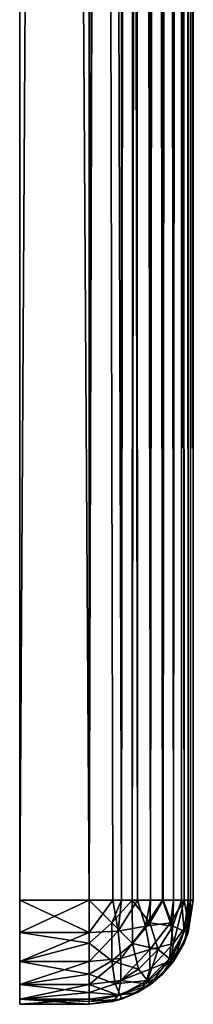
# Model space of a CAD drawing. Extents: x -100 to 297, y -1575 to 75.
# Tile 80 of 256: x 272 to 297, y -1575 to -1433. Entities that reach past the tile are written whole.
import ezdxf

# ---------------------------------------------------------------- set-up
doc = ezdxf.new("R2010")
doc.units = 0
doc.header["$LTSCALE"] = 41.718519
for name, color, linetype in [('1406', 7, 'CONTINUOUS'), ('1407', 7, 'CONTINUOUS'), ('1408', 7, 'CONTINUOUS'), ('1409', 7, 'CONTINUOUS'), ('1410', 7, 'CONTINUOUS'), ('1411', 7, 'CONTINUOUS'), ('1412', 7, 'CONTINUOUS'), ('1413', 7, 'CONTINUOUS'), ('1414', 7, 'CONTINUOUS'), ('1415', 7, 'CONTINUOUS'), ('1419', 7, 'CONTINUOUS'), ('1420', 7, 'CONTINUOUS'), ('1424', 7, 'CONTINUOUS'), ('1425', 7, 'CONTINUOUS'), ('1426', 7, 'CONTINUOUS'), ('1427', 7, 'CONTINUOUS'), ('1428', 7, 'CONTINUOUS'), ('1429', 7, 'CONTINUOUS'), ('1430', 7, 'CONTINUOUS'), ('1431', 7, 'CONTINUOUS'), ('1432', 7, 'CONTINUOUS'), ('1433', 7, 'CONTINUOUS'), ('1437', 7, 'CONTINUOUS'), ('1438', 7, 'CONTINUOUS')]:
    doc.layers.add(name, color=color, linetype=linetype)

msp = doc.modelspace()

# ---------------------------------------------------------------- linework, layer by layer
at = {"layer": '1406', "color": 7, "linetype": 'CONTINUOUS'}
for points in [[(281.95, -1575, 25), (281.95, -1575, 130), (271.95, -1575, 25), (281.95, -1575, 25)], [(271.95, -1575, 25), (281.95, -1575, 130), (271.95, -1575, 130), (271.95, -1575, 25)]]:
    msp.add_3dface(points, dxfattribs=at)
at = {"layer": '1407', "color": 7, "linetype": 'CONTINUOUS'}
for points in [[(271.95, -1560, 145), (281.95, -1560, 145), (281.95, 60, 145), (271.95, -1560, 145)], [(271.95, 60, 145), (271.95, -1560, 145), (281.95, 60, 145), (271.95, 60, 145)]]:
    msp.add_3dface(points, dxfattribs=at)
at = {"layer": '1408', "color": 7, "linetype": 'CONTINUOUS'}
for points in [[(271.95, -1560, 145), (271.95, 60, 145), (271.95, -1560, 10), (271.95, -1560, 145)], [(271.95, -1560, 10), (271.95, 60, 145), (271.95, 60, 10), (271.95, -1560, 10)], [(271.95, -1564.64, 10.74), (271.95, -1560, 145), (271.95, -1560, 10), (271.95, -1564.64, 10.74)], [(271.95, -1560, 145), (271.95, -1564.64, 10.74), (271.95, -1564.64, 144.27), (271.95, -1560, 145)], [(271.95, -1564.64, 10.74), (271.95, -1568.82, 12.86), (271.95, -1564.64, 144.27), (271.95, -1564.64, 10.74)], [(271.95, -1564.64, 144.27), (271.95, -1568.82, 12.86), (271.95, -1568.82, 142.14), (271.95, -1564.64, 144.27)], [(271.95, -1568.82, 12.86), (271.95, -1572.14, 16.19), (271.95, -1568.82, 142.14), (271.95, -1568.82, 12.86)], [(271.95, -1568.82, 142.14), (271.95, -1572.14, 16.19), (271.95, -1572.14, 138.82), (271.95, -1568.82, 142.14)], [(271.95, -1572.14, 16.19), (271.95, -1574.27, 20.36), (271.95, -1572.14, 138.82), (271.95, -1572.14, 16.19)], [(271.95, -1572.14, 138.82), (271.95, -1574.27, 20.36), (271.95, -1574.27, 134.64), (271.95, -1572.14, 138.82)], [(271.95, -1575, 25), (271.95, -1575, 130), (271.95, -1574.27, 134.64), (271.95, -1575, 25)], [(271.95, -1574.27, 20.36), (271.95, -1575, 25), (271.95, -1574.27, 134.64), (271.95, -1574.27, 20.36)]]:
    msp.add_3dface(points, dxfattribs=at)
at = {"layer": '1409', "color": 7, "linetype": 'CONTINUOUS'}
for points in [[(271.95, -1560, 10), (271.95, 60, 10), (281.95, -1560, 10), (271.95, -1560, 10)], [(281.95, -1560, 10), (271.95, 60, 10), (281.95, 60, 10), (281.95, -1560, 10)]]:
    msp.add_3dface(points, dxfattribs=at)
at = {"layer": '1410', "color": 7, "linetype": 'CONTINUOUS'}
for points in [[(296.95, -1560, 130), (296.95, -1560, 25), (296.95, 60, 25), (296.95, -1560, 130)], [(296.95, 60, 130), (296.95, -1560, 130), (296.95, 60, 25), (296.95, 60, 130)]]:
    msp.add_3dface(points, dxfattribs=at)
at = {"layer": '1411', "color": 7, "linetype": 'CONTINUOUS'}
for points in [[(281.95, -1560, 10), (281.95, 60, 10), (285.36, 60, 10.39), (281.95, -1560, 10)], [(286.59, 60, 10.73), (281.95, -1560, 10), (285.36, 60, 10.39), (286.59, 60, 10.73)], [(281.95, -1560, 10), (286.59, 60, 10.73), (286.59, -1560, 10.73), (281.95, -1560, 10)], [(286.59, 60, 10.73), (288.92, 60, 11.72), (286.59, -1560, 10.73), (286.59, 60, 10.73)], [(286.59, -1560, 10.73), (288.92, 60, 11.72), (288.13, -1560, 11.33), (286.59, -1560, 10.73)], [(288.92, 60, 11.72), (290.77, 60, 12.86), (288.13, -1560, 11.33), (288.92, 60, 11.72)], [(288.13, -1560, 11.33), (290.77, 60, 12.86), (290.77, -1560, 12.87), (288.13, -1560, 11.33)], [(290.77, 60, 12.86), (292.51, 60, 14.34), (290.77, -1560, 12.87), (290.77, 60, 12.86)], [(290.77, -1560, 12.87), (292.51, 60, 14.34), (292.61, -1560, 14.44), (290.77, -1560, 12.87)], [(292.51, 60, 14.34), (294.09, 60, 16.18), (292.61, -1560, 14.44), (292.51, 60, 14.34)], [(292.61, -1560, 14.44), (294.09, 60, 16.18), (294.09, -1560, 16.18), (292.61, -1560, 14.44)], [(294.09, 60, 16.18), (295.62, 60, 18.82), (294.09, -1560, 16.18), (294.09, 60, 16.18)], [(294.09, -1560, 16.18), (295.62, 60, 18.82), (295.23, -1560, 18.03), (294.09, -1560, 16.18)], [(295.62, 60, 18.82), (296.22, 60, 20.36), (295.23, -1560, 18.03), (295.62, 60, 18.82)], [(295.23, -1560, 18.03), (296.22, 60, 20.36), (296.22, -1560, 20.37), (295.23, -1560, 18.03)], [(296.22, 60, 20.36), (296.95, 60, 25), (296.22, -1560, 20.37), (296.22, 60, 20.36)], [(296.22, -1560, 20.37), (296.95, 60, 25), (296.56, -1560, 21.59), (296.22, -1560, 20.37)], [(296.95, 60, 25), (296.95, -1560, 25), (296.56, -1560, 21.59), (296.95, 60, 25)]]:
    msp.add_3dface(points, dxfattribs=at)
at = {"layer": '1412', "color": 7, "linetype": 'CONTINUOUS'}
for points in [[(281.95, 60, 145), (281.95, -1560, 145), (285.36, -1560, 144.61), (281.95, 60, 145)], [(286.59, 60, 144.27), (281.95, 60, 145), (286.59, -1560, 144.27), (286.59, 60, 144.27)], [(286.59, -1560, 144.27), (281.95, 60, 145), (285.36, -1560, 144.61), (286.59, -1560, 144.27)], [(288.13, 60, 143.67), (286.59, 60, 144.27), (288.92, -1560, 143.28), (288.13, 60, 143.67)], [(288.92, -1560, 143.28), (286.59, 60, 144.27), (286.59, -1560, 144.27), (288.92, -1560, 143.28)], [(290.77, 60, 142.13), (288.13, 60, 143.67), (290.77, -1560, 142.14), (290.77, 60, 142.13)], [(290.77, -1560, 142.14), (288.13, 60, 143.67), (288.92, -1560, 143.28), (290.77, -1560, 142.14)], [(292.61, 60, 140.56), (290.77, 60, 142.13), (292.51, -1560, 140.66), (292.61, 60, 140.56)], [(292.51, -1560, 140.66), (290.77, 60, 142.13), (290.77, -1560, 142.14), (292.51, -1560, 140.66)], [(294.09, -1560, 138.82), (292.61, 60, 140.56), (292.51, -1560, 140.66), (294.09, -1560, 138.82)], [(294.09, 60, 138.82), (292.61, 60, 140.56), (294.09, -1560, 138.82), (294.09, 60, 138.82)], [(295.23, 60, 136.97), (294.09, 60, 138.82), (295.62, -1560, 136.18), (295.23, 60, 136.97)], [(295.62, -1560, 136.18), (294.09, 60, 138.82), (294.09, -1560, 138.82), (295.62, -1560, 136.18)], [(296.22, 60, 134.63), (295.23, 60, 136.97), (296.22, -1560, 134.64), (296.22, 60, 134.63)], [(296.22, -1560, 134.64), (295.23, 60, 136.97), (295.62, -1560, 136.18), (296.22, -1560, 134.64)], [(296.22, 60, 134.63), (296.95, -1560, 130), (296.56, 60, 133.41), (296.22, 60, 134.63)], [(296.95, -1560, 130), (296.22, 60, 134.63), (296.22, -1560, 134.64), (296.95, -1560, 130)], [(296.95, -1560, 130), (296.95, 60, 130), (296.56, 60, 133.41), (296.95, -1560, 130)]]:
    msp.add_3dface(points, dxfattribs=at)
at = {"layer": '1413', "color": 7, "linetype": 'CONTINUOUS'}
for points in [[(271.95, -1564.64, 10.74), (271.95, -1560, 10), (281.95, -1564.65, 10.74), (271.95, -1564.64, 10.74)], [(271.95, -1560, 10), (281.95, -1560, 10), (281.95, -1564.65, 10.74), (271.95, -1560, 10)], [(271.95, -1568.82, 12.86), (271.95, -1564.64, 10.74), (281.95, -1566.18, 11.33), (271.95, -1568.82, 12.86)], [(281.95, -1566.18, 11.33), (271.95, -1564.64, 10.74), (281.95, -1564.65, 10.74), (281.95, -1566.18, 11.33)], [(281.95, -1568.84, 12.88), (271.95, -1568.82, 12.86), (281.95, -1566.18, 11.33), (281.95, -1568.84, 12.88)], [(271.95, -1572.14, 16.19), (271.95, -1568.82, 12.86), (281.95, -1570.66, 14.44), (271.95, -1572.14, 16.19)], [(281.95, -1570.66, 14.44), (271.95, -1568.82, 12.86), (281.95, -1568.84, 12.88), (281.95, -1570.66, 14.44)], [(281.95, -1572.16, 16.22), (271.95, -1572.14, 16.19), (281.95, -1570.66, 14.44), (281.95, -1572.16, 16.22)], [(271.95, -1574.27, 20.36), (271.95, -1572.14, 16.19), (281.95, -1573.29, 18.04), (271.95, -1574.27, 20.36)], [(281.95, -1573.29, 18.04), (271.95, -1572.14, 16.19), (281.95, -1572.16, 16.22), (281.95, -1573.29, 18.04)], [(281.95, -1574.28, 20.41), (271.95, -1574.27, 20.36), (281.95, -1573.29, 18.04), (281.95, -1574.28, 20.41)], [(281.95, -1575, 25), (271.95, -1575, 25), (271.95, -1574.27, 20.36), (281.95, -1575, 25)], [(281.95, -1575, 25), (271.95, -1574.27, 20.36), (281.95, -1574.61, 21.6), (281.95, -1575, 25)], [(281.95, -1574.61, 21.6), (271.95, -1574.27, 20.36), (281.95, -1574.28, 20.41), (281.95, -1574.61, 21.6)]]:
    msp.add_3dface(points, dxfattribs=at)
at = {"layer": '1414', "color": 7, "linetype": 'CONTINUOUS'}
for points in [[(296.95, -1560, 25), (296.95, -1560, 130), (296.21, -1564.65, 130), (296.95, -1560, 25)], [(296.22, -1564.64, 25), (296.95, -1560, 25), (296.21, -1564.65, 130), (296.22, -1564.64, 25)], [(294.09, -1568.82, 25), (296.22, -1564.64, 25), (295.62, -1566.18, 130), (294.09, -1568.82, 25)], [(295.62, -1566.18, 130), (296.22, -1564.64, 25), (296.21, -1564.65, 130), (295.62, -1566.18, 130)], [(294.07, -1568.84, 130), (294.09, -1568.82, 25), (295.62, -1566.18, 130), (294.07, -1568.84, 130)], [(290.77, -1572.14, 25), (294.09, -1568.82, 25), (292.51, -1570.66, 130), (290.77, -1572.14, 25)], [(292.51, -1570.66, 130), (294.09, -1568.82, 25), (294.07, -1568.84, 130), (292.51, -1570.66, 130)], [(290.73, -1572.16, 130), (290.77, -1572.14, 25), (292.51, -1570.66, 130), (290.73, -1572.16, 130)], [(286.59, -1574.27, 25), (290.77, -1572.14, 25), (288.91, -1573.29, 130), (286.59, -1574.27, 25)], [(288.91, -1573.29, 130), (290.77, -1572.14, 25), (290.73, -1572.16, 130), (288.91, -1573.29, 130)], [(286.54, -1574.28, 130), (286.59, -1574.27, 25), (288.91, -1573.29, 130), (286.54, -1574.28, 130)], [(281.95, -1575, 130), (281.95, -1575, 25), (286.59, -1574.27, 25), (281.95, -1575, 130)], [(281.95, -1575, 130), (286.59, -1574.27, 25), (285.35, -1574.61, 130), (281.95, -1575, 130)], [(285.35, -1574.61, 130), (286.59, -1574.27, 25), (286.54, -1574.28, 130), (285.35, -1574.61, 130)]]:
    msp.add_3dface(points, dxfattribs=at)
at = {"layer": '1415', "color": 7, "linetype": 'CONTINUOUS'}
for points in [[(281.95, -1560, 145), (271.95, -1560, 145), (271.95, -1564.64, 144.27), (281.95, -1560, 145)], [(281.95, -1560, 145), (271.95, -1564.64, 144.27), (281.95, -1564.64, 144.27), (281.95, -1560, 145)], [(271.95, -1564.64, 144.27), (271.95, -1568.82, 142.14), (281.95, -1564.64, 144.27), (271.95, -1564.64, 144.27)], [(281.95, -1564.64, 144.27), (271.95, -1568.82, 142.14), (281.95, -1568.82, 142.14), (281.95, -1564.64, 144.27)], [(271.95, -1568.82, 142.14), (271.95, -1572.14, 138.82), (281.95, -1568.82, 142.14), (271.95, -1568.82, 142.14)], [(281.95, -1568.82, 142.14), (271.95, -1572.14, 138.82), (281.95, -1572.14, 138.82), (281.95, -1568.82, 142.14)], [(271.95, -1572.14, 138.82), (271.95, -1574.27, 134.64), (281.95, -1572.14, 138.82), (271.95, -1572.14, 138.82)], [(281.95, -1572.14, 138.82), (271.95, -1574.27, 134.64), (281.95, -1574.27, 134.64), (281.95, -1572.14, 138.82)], [(271.95, -1575, 130), (281.95, -1575, 130), (281.95, -1574.27, 134.64), (271.95, -1575, 130)], [(271.95, -1574.27, 134.64), (271.95, -1575, 130), (281.95, -1574.27, 134.64), (271.95, -1574.27, 134.64)]]:
    msp.add_3dface(points, dxfattribs=at)
at = {"layer": '1419', "color": 7, "linetype": 'CONTINUOUS'}
for points in [[(281.95, -1560, 10), (286.59, -1560, 10.73), (285.22, -1563.27, 10.73), (281.95, -1560, 10)], [(281.95, -1560, 10), (281.95, -1566.18, 11.33), (281.95, -1564.65, 10.74), (281.95, -1560, 10)], [(281.95, -1566.18, 11.33), (281.95, -1560, 10), (285.22, -1563.27, 10.73), (281.95, -1566.18, 11.33)], [(286.59, -1560, 10.73), (288.13, -1560, 11.33), (285.22, -1563.27, 10.73), (286.59, -1560, 10.73)], [(288.13, -1560, 11.33), (288.18, -1566.23, 12.86), (285.22, -1563.27, 10.73), (288.13, -1560, 11.33)], [(288.13, -1560, 11.33), (290.77, -1560, 12.87), (290.7, -1563.28, 13.27), (288.13, -1560, 11.33)], [(288.13, -1560, 11.33), (290.7, -1563.28, 13.27), (288.18, -1566.23, 12.86), (288.13, -1560, 11.33)], [(290.77, -1560, 12.87), (292.61, -1560, 14.44), (290.7, -1563.28, 13.27), (290.77, -1560, 12.87)], [(292.61, -1560, 14.44), (293.99, -1563.76, 16.88), (290.7, -1563.28, 13.27), (292.61, -1560, 14.44)], [(292.61, -1560, 14.44), (294.09, -1560, 16.18), (293.99, -1563.76, 16.88), (292.61, -1560, 14.44)], [(294.09, -1560, 16.18), (295.23, -1560, 18.03), (293.99, -1563.76, 16.88), (294.09, -1560, 16.18)], [(295.23, -1560, 18.03), (295.65, -1564.47, 20.83), (293.99, -1563.76, 16.88), (295.23, -1560, 18.03)], [(295.23, -1560, 18.03), (296.22, -1560, 20.37), (295.65, -1564.47, 20.83), (295.23, -1560, 18.03)], [(296.22, -1560, 20.37), (296.56, -1560, 21.59), (295.65, -1564.47, 20.83), (296.22, -1560, 20.37)], [(296.56, -1560, 21.59), (296.22, -1564.64, 25), (295.65, -1564.47, 20.83), (296.56, -1560, 21.59)], [(296.56, -1560, 21.59), (296.95, -1560, 25), (296.22, -1564.64, 25), (296.56, -1560, 21.59)], [(285.23, -1568.75, 13.27), (281.95, -1566.18, 11.33), (285.22, -1563.27, 10.73), (285.23, -1568.75, 13.27)], [(288.18, -1566.23, 12.86), (285.23, -1568.75, 13.27), (285.22, -1563.27, 10.73), (288.18, -1566.23, 12.86)], [(290.7, -1563.28, 13.27), (291.87, -1567.09, 16.26), (288.18, -1566.23, 12.86), (290.7, -1563.28, 13.27)], [(293.99, -1563.76, 16.88), (291.87, -1567.09, 16.26), (290.7, -1563.28, 13.27), (293.99, -1563.76, 16.88)], [(293.99, -1563.76, 16.88), (293.51, -1568.39, 20.42), (291.87, -1567.09, 16.26), (293.99, -1563.76, 16.88)], [(295.65, -1564.47, 20.83), (293.51, -1568.39, 20.42), (293.99, -1563.76, 16.88), (295.65, -1564.47, 20.83)], [(295.65, -1564.47, 20.83), (294.09, -1568.82, 25), (293.51, -1568.39, 20.42), (295.65, -1564.47, 20.83)], [(296.22, -1564.64, 25), (294.09, -1568.82, 25), (295.65, -1564.47, 20.83), (296.22, -1564.64, 25)], [(281.95, -1570.66, 14.44), (281.95, -1568.84, 12.88), (281.95, -1566.18, 11.33), (281.95, -1570.66, 14.44)], [(281.95, -1570.66, 14.44), (281.95, -1566.18, 11.33), (285.23, -1568.75, 13.27), (281.95, -1570.66, 14.44)], [(288.18, -1566.23, 12.86), (289.04, -1569.92, 16.26), (285.23, -1568.75, 13.27), (288.18, -1566.23, 12.86)], [(291.87, -1567.09, 16.26), (289.04, -1569.92, 16.26), (288.18, -1566.23, 12.86), (291.87, -1567.09, 16.26)], [(291.87, -1567.09, 16.26), (290.34, -1571.56, 20.42), (289.04, -1569.92, 16.26), (291.87, -1567.09, 16.26)], [(293.51, -1568.39, 20.42), (290.34, -1571.56, 20.42), (291.87, -1567.09, 16.26), (293.51, -1568.39, 20.42)], [(285.71, -1572.04, 16.88), (281.95, -1570.66, 14.44), (285.23, -1568.75, 13.27), (285.71, -1572.04, 16.88)], [(289.04, -1569.92, 16.26), (285.71, -1572.04, 16.88), (285.23, -1568.75, 13.27), (289.04, -1569.92, 16.26)], [(293.51, -1568.39, 20.42), (290.77, -1572.14, 25), (290.34, -1571.56, 20.42), (293.51, -1568.39, 20.42)], [(294.09, -1568.82, 25), (290.77, -1572.14, 25), (293.51, -1568.39, 20.42), (294.09, -1568.82, 25)], [(281.95, -1573.29, 18.04), (281.95, -1572.16, 16.22), (281.95, -1570.66, 14.44), (281.95, -1573.29, 18.04)], [(281.95, -1573.29, 18.04), (281.95, -1570.66, 14.44), (285.71, -1572.04, 16.88), (281.95, -1573.29, 18.04)], [(289.04, -1569.92, 16.26), (290.34, -1571.56, 20.42), (285.71, -1572.04, 16.88), (289.04, -1569.92, 16.26)], [(286.41, -1573.7, 20.83), (281.95, -1573.29, 18.04), (285.71, -1572.04, 16.88), (286.41, -1573.7, 20.83)], [(290.34, -1571.56, 20.42), (286.41, -1573.7, 20.83), (285.71, -1572.04, 16.88), (290.34, -1571.56, 20.42)], [(290.34, -1571.56, 20.42), (290.77, -1572.14, 25), (286.41, -1573.7, 20.83), (290.34, -1571.56, 20.42)], [(290.77, -1572.14, 25), (286.59, -1574.27, 25), (286.41, -1573.7, 20.83), (290.77, -1572.14, 25)], [(281.95, -1574.61, 21.6), (281.95, -1574.28, 20.41), (281.95, -1573.29, 18.04), (281.95, -1574.61, 21.6)], [(281.95, -1574.61, 21.6), (281.95, -1573.29, 18.04), (286.41, -1573.7, 20.83), (281.95, -1574.61, 21.6)], [(286.59, -1574.27, 25), (281.95, -1574.61, 21.6), (286.41, -1573.7, 20.83), (286.59, -1574.27, 25)], [(286.59, -1574.27, 25), (281.95, -1575, 25), (281.95, -1574.61, 21.6), (286.59, -1574.27, 25)]]:
    msp.add_3dface(points, dxfattribs=at)
at = {"layer": '1420', "color": 7, "linetype": 'CONTINUOUS'}
for points in [[(285.36, -1560, 144.61), (281.95, -1560, 145), (281.95, -1564.64, 144.27), (285.36, -1560, 144.61)], [(285.36, -1560, 144.61), (281.95, -1564.64, 144.27), (286.12, -1564.47, 143.7), (285.36, -1560, 144.61)], [(286.59, -1560, 144.27), (285.36, -1560, 144.61), (286.12, -1564.47, 143.7), (286.59, -1560, 144.27)], [(288.92, -1560, 143.28), (286.59, -1560, 144.27), (286.12, -1564.47, 143.7), (288.92, -1560, 143.28)], [(288.92, -1560, 143.28), (286.12, -1564.47, 143.7), (290.07, -1563.76, 142.04), (288.92, -1560, 143.28)], [(290.77, -1560, 142.14), (288.92, -1560, 143.28), (290.07, -1563.76, 142.04), (290.77, -1560, 142.14)], [(292.51, -1560, 140.66), (290.77, -1560, 142.14), (290.07, -1563.76, 142.04), (292.51, -1560, 140.66)], [(292.51, -1560, 140.66), (290.07, -1563.76, 142.04), (293.68, -1563.28, 138.75), (292.51, -1560, 140.66)], [(294.09, -1560, 138.82), (292.51, -1560, 140.66), (293.68, -1563.28, 138.75), (294.09, -1560, 138.82)], [(295.62, -1560, 136.18), (294.09, -1560, 138.82), (293.68, -1563.28, 138.75), (295.62, -1560, 136.18)], [(295.62, -1560, 136.18), (293.68, -1563.28, 138.75), (294.09, -1566.23, 136.23), (295.62, -1560, 136.18)], [(295.62, -1560, 136.18), (294.09, -1566.23, 136.23), (296.22, -1563.27, 133.27), (295.62, -1560, 136.18)], [(296.95, -1560, 130), (295.62, -1566.18, 130), (296.21, -1564.65, 130), (296.95, -1560, 130)], [(295.62, -1566.18, 130), (296.95, -1560, 130), (296.22, -1563.27, 133.27), (295.62, -1566.18, 130)], [(296.22, -1560, 134.64), (295.62, -1560, 136.18), (296.22, -1563.27, 133.27), (296.22, -1560, 134.64)], [(296.95, -1560, 130), (296.22, -1560, 134.64), (296.22, -1563.27, 133.27), (296.95, -1560, 130)], [(286.12, -1564.47, 143.7), (286.53, -1568.39, 141.56), (290.07, -1563.76, 142.04), (286.12, -1564.47, 143.7)], [(290.07, -1563.76, 142.04), (286.53, -1568.39, 141.56), (290.69, -1567.09, 139.92), (290.07, -1563.76, 142.04)], [(290.07, -1563.76, 142.04), (290.69, -1567.09, 139.92), (293.68, -1563.28, 138.75), (290.07, -1563.76, 142.04)], [(293.68, -1563.28, 138.75), (290.69, -1567.09, 139.92), (294.09, -1566.23, 136.23), (293.68, -1563.28, 138.75)], [(293.68, -1568.75, 133.28), (295.62, -1566.18, 130), (296.22, -1563.27, 133.27), (293.68, -1568.75, 133.28)], [(294.09, -1566.23, 136.23), (293.68, -1568.75, 133.28), (296.22, -1563.27, 133.27), (294.09, -1566.23, 136.23)], [(281.95, -1564.64, 144.27), (281.95, -1568.82, 142.14), (286.12, -1564.47, 143.7), (281.95, -1564.64, 144.27)], [(286.12, -1564.47, 143.7), (281.95, -1568.82, 142.14), (286.53, -1568.39, 141.56), (286.12, -1564.47, 143.7)], [(290.69, -1567.09, 139.92), (290.69, -1569.92, 137.09), (294.09, -1566.23, 136.23), (290.69, -1567.09, 139.92)], [(294.09, -1566.23, 136.23), (290.69, -1569.92, 137.09), (293.68, -1568.75, 133.28), (294.09, -1566.23, 136.23)], [(292.51, -1570.66, 130), (294.07, -1568.84, 130), (295.62, -1566.18, 130), (292.51, -1570.66, 130)], [(292.51, -1570.66, 130), (295.62, -1566.18, 130), (293.68, -1568.75, 133.28), (292.51, -1570.66, 130)], [(286.53, -1568.39, 141.56), (286.53, -1571.56, 138.39), (290.69, -1567.09, 139.92), (286.53, -1568.39, 141.56)], [(290.69, -1567.09, 139.92), (286.53, -1571.56, 138.39), (290.69, -1569.92, 137.09), (290.69, -1567.09, 139.92)], [(281.95, -1568.82, 142.14), (281.95, -1572.14, 138.82), (286.53, -1568.39, 141.56), (281.95, -1568.82, 142.14)], [(286.53, -1568.39, 141.56), (281.95, -1572.14, 138.82), (286.53, -1571.56, 138.39), (286.53, -1568.39, 141.56)], [(290.07, -1572.04, 133.76), (292.51, -1570.66, 130), (293.68, -1568.75, 133.28), (290.07, -1572.04, 133.76)], [(290.69, -1569.92, 137.09), (290.07, -1572.04, 133.76), (293.68, -1568.75, 133.28), (290.69, -1569.92, 137.09)], [(290.69, -1569.92, 137.09), (286.53, -1571.56, 138.39), (290.07, -1572.04, 133.76), (290.69, -1569.92, 137.09)], [(288.91, -1573.29, 130), (290.73, -1572.16, 130), (292.51, -1570.66, 130), (288.91, -1573.29, 130)], [(288.91, -1573.29, 130), (292.51, -1570.66, 130), (290.07, -1572.04, 133.76), (288.91, -1573.29, 130)], [(286.53, -1571.56, 138.39), (281.95, -1572.14, 138.82), (286.12, -1573.7, 134.46), (286.53, -1571.56, 138.39)], [(281.95, -1572.14, 138.82), (281.95, -1574.27, 134.64), (286.12, -1573.7, 134.46), (281.95, -1572.14, 138.82)], [(286.53, -1571.56, 138.39), (286.12, -1573.7, 134.46), (290.07, -1572.04, 133.76), (286.53, -1571.56, 138.39)], [(286.12, -1573.7, 134.46), (288.91, -1573.29, 130), (290.07, -1572.04, 133.76), (286.12, -1573.7, 134.46)], [(281.95, -1574.27, 134.64), (285.35, -1574.61, 130), (286.12, -1573.7, 134.46), (281.95, -1574.27, 134.64)], [(285.35, -1574.61, 130), (286.54, -1574.28, 130), (288.91, -1573.29, 130), (285.35, -1574.61, 130)], [(285.35, -1574.61, 130), (288.91, -1573.29, 130), (286.12, -1573.7, 134.46), (285.35, -1574.61, 130)], [(281.95, -1574.27, 134.64), (281.95, -1575, 130), (285.35, -1574.61, 130), (281.95, -1574.27, 134.64)]]:
    msp.add_3dface(points, dxfattribs=at)
at = {"layer": '1424', "color": 7, "linetype": 'CONTINUOUS'}
for points in [[(281.95, -1575, -130), (281.95, -1575, -25), (271.95, -1575, -130), (281.95, -1575, -130)], [(271.95, -1575, -130), (281.95, -1575, -25), (271.95, -1575, -25), (271.95, -1575, -130)]]:
    msp.add_3dface(points, dxfattribs=at)
at = {"layer": '1425', "color": 7, "linetype": 'CONTINUOUS'}
for points in [[(271.95, -1560, -10), (281.95, -1560, -10), (281.95, 60, -10), (271.95, -1560, -10)], [(271.95, 60, -10), (271.95, -1560, -10), (281.95, 60, -10), (271.95, 60, -10)]]:
    msp.add_3dface(points, dxfattribs=at)
at = {"layer": '1426', "color": 7, "linetype": 'CONTINUOUS'}
for points in [[(271.95, -1560, -10), (271.95, 60, -10), (271.95, -1560, -145), (271.95, -1560, -10)], [(271.95, -1560, -145), (271.95, 60, -10), (271.95, 60, -145), (271.95, -1560, -145)], [(271.95, -1564.64, -144.27), (271.95, -1560, -10), (271.95, -1560, -145), (271.95, -1564.64, -144.27)], [(271.95, -1560, -10), (271.95, -1564.64, -144.27), (271.95, -1564.64, -10.73), (271.95, -1560, -10)], [(271.95, -1564.64, -144.27), (271.95, -1568.82, -142.14), (271.95, -1564.64, -10.73), (271.95, -1564.64, -144.27)], [(271.95, -1564.64, -10.73), (271.95, -1568.82, -142.14), (271.95, -1568.82, -12.86), (271.95, -1564.64, -10.73)], [(271.95, -1568.82, -142.14), (271.95, -1572.14, -138.82), (271.95, -1568.82, -12.86), (271.95, -1568.82, -142.14)], [(271.95, -1568.82, -12.86), (271.95, -1572.14, -138.82), (271.95, -1572.14, -16.18), (271.95, -1568.82, -12.86)], [(271.95, -1572.14, -138.82), (271.95, -1574.27, -134.64), (271.95, -1572.14, -16.18), (271.95, -1572.14, -138.82)], [(271.95, -1572.14, -16.18), (271.95, -1574.27, -134.64), (271.95, -1574.27, -20.36), (271.95, -1572.14, -16.18)], [(271.95, -1575, -130), (271.95, -1575, -25), (271.95, -1574.27, -20.36), (271.95, -1575, -130)], [(271.95, -1574.27, -134.64), (271.95, -1575, -130), (271.95, -1574.27, -20.36), (271.95, -1574.27, -134.64)]]:
    msp.add_3dface(points, dxfattribs=at)
at = {"layer": '1427', "color": 7, "linetype": 'CONTINUOUS'}
for points in [[(271.95, -1560, -145), (271.95, 60, -145), (281.95, -1560, -145), (271.95, -1560, -145)], [(281.95, -1560, -145), (271.95, 60, -145), (281.95, 60, -145), (281.95, -1560, -145)]]:
    msp.add_3dface(points, dxfattribs=at)
at = {"layer": '1428', "color": 7, "linetype": 'CONTINUOUS'}
for points in [[(296.95, -1560, -25), (296.95, -1560, -130), (296.95, 60, -130), (296.95, -1560, -25)], [(296.95, 60, -25), (296.95, -1560, -25), (296.95, 60, -130), (296.95, 60, -25)]]:
    msp.add_3dface(points, dxfattribs=at)
at = {"layer": '1429', "color": 7, "linetype": 'CONTINUOUS'}
for points in [[(281.95, -1560, -145), (281.95, 60, -145), (285.36, 60, -144.61), (281.95, -1560, -145)], [(286.59, 60, -144.27), (281.95, -1560, -145), (285.36, 60, -144.61), (286.59, 60, -144.27)], [(281.95, -1560, -145), (286.59, 60, -144.27), (286.59, -1560, -144.27), (281.95, -1560, -145)], [(286.59, 60, -144.27), (288.92, 60, -143.28), (286.59, -1560, -144.27), (286.59, 60, -144.27)], [(286.59, -1560, -144.27), (288.92, 60, -143.28), (288.13, -1560, -143.67), (286.59, -1560, -144.27)], [(288.92, 60, -143.28), (290.77, 60, -142.14), (288.13, -1560, -143.67), (288.92, 60, -143.28)], [(288.13, -1560, -143.67), (290.77, 60, -142.14), (290.77, -1560, -142.14), (288.13, -1560, -143.67)], [(290.77, 60, -142.14), (292.51, 60, -140.66), (290.77, -1560, -142.14), (290.77, 60, -142.14)], [(290.77, -1560, -142.14), (292.51, 60, -140.66), (292.61, -1560, -140.56), (290.77, -1560, -142.14)], [(292.51, 60, -140.66), (294.09, 60, -138.82), (292.61, -1560, -140.56), (292.51, 60, -140.66)], [(292.61, -1560, -140.56), (294.09, 60, -138.82), (294.09, -1560, -138.82), (292.61, -1560, -140.56)], [(294.09, 60, -138.82), (295.62, 60, -136.18), (294.09, -1560, -138.82), (294.09, 60, -138.82)], [(294.09, -1560, -138.82), (295.62, 60, -136.18), (295.23, -1560, -136.97), (294.09, -1560, -138.82)], [(295.62, 60, -136.18), (296.22, 60, -134.64), (295.23, -1560, -136.97), (295.62, 60, -136.18)], [(295.23, -1560, -136.97), (296.22, 60, -134.64), (296.22, -1560, -134.64), (295.23, -1560, -136.97)], [(296.22, 60, -134.64), (296.95, 60, -130), (296.22, -1560, -134.64), (296.22, 60, -134.64)], [(296.22, -1560, -134.64), (296.95, 60, -130), (296.56, -1560, -133.41), (296.22, -1560, -134.64)], [(296.95, 60, -130), (296.95, -1560, -130), (296.56, -1560, -133.41), (296.95, 60, -130)]]:
    msp.add_3dface(points, dxfattribs=at)
at = {"layer": '1430', "color": 7, "linetype": 'CONTINUOUS'}
for points in [[(281.95, 60, -10), (281.95, -1560, -10), (285.36, -1560, -10.39), (281.95, 60, -10)], [(286.59, 60, -10.73), (281.95, 60, -10), (286.59, -1560, -10.73), (286.59, 60, -10.73)], [(286.59, -1560, -10.73), (281.95, 60, -10), (285.36, -1560, -10.39), (286.59, -1560, -10.73)], [(288.13, 60, -11.33), (286.59, 60, -10.73), (288.92, -1560, -11.72), (288.13, 60, -11.33)], [(288.92, -1560, -11.72), (286.59, 60, -10.73), (286.59, -1560, -10.73), (288.92, -1560, -11.72)], [(290.77, 60, -12.86), (288.13, 60, -11.33), (290.77, -1560, -12.86), (290.77, 60, -12.86)], [(290.77, -1560, -12.86), (288.13, 60, -11.33), (288.92, -1560, -11.72), (290.77, -1560, -12.86)], [(292.61, 60, -14.44), (290.77, 60, -12.86), (292.51, -1560, -14.34), (292.61, 60, -14.44)], [(292.51, -1560, -14.34), (290.77, 60, -12.86), (290.77, -1560, -12.86), (292.51, -1560, -14.34)], [(294.09, -1560, -16.18), (292.61, 60, -14.44), (292.51, -1560, -14.34), (294.09, -1560, -16.18)], [(294.09, 60, -16.18), (292.61, 60, -14.44), (294.09, -1560, -16.18), (294.09, 60, -16.18)], [(295.23, 60, -18.03), (294.09, 60, -16.18), (295.62, -1560, -18.82), (295.23, 60, -18.03)], [(295.62, -1560, -18.82), (294.09, 60, -16.18), (294.09, -1560, -16.18), (295.62, -1560, -18.82)], [(296.22, 60, -20.36), (295.23, 60, -18.03), (296.22, -1560, -20.36), (296.22, 60, -20.36)], [(296.22, -1560, -20.36), (295.23, 60, -18.03), (295.62, -1560, -18.82), (296.22, -1560, -20.36)], [(296.22, 60, -20.36), (296.95, -1560, -25), (296.56, 60, -21.59), (296.22, 60, -20.36)], [(296.95, -1560, -25), (296.22, 60, -20.36), (296.22, -1560, -20.36), (296.95, -1560, -25)], [(296.95, -1560, -25), (296.95, 60, -25), (296.56, 60, -21.59), (296.95, -1560, -25)]]:
    msp.add_3dface(points, dxfattribs=at)
at = {"layer": '1431', "color": 7, "linetype": 'CONTINUOUS'}
for points in [[(271.95, -1564.64, -144.27), (271.95, -1560, -145), (281.95, -1564.65, -144.26), (271.95, -1564.64, -144.27)], [(271.95, -1560, -145), (281.95, -1560, -145), (281.95, -1564.65, -144.26), (271.95, -1560, -145)], [(271.95, -1568.82, -142.14), (271.95, -1564.64, -144.27), (281.95, -1566.18, -143.67), (271.95, -1568.82, -142.14)], [(281.95, -1566.18, -143.67), (271.95, -1564.64, -144.27), (281.95, -1564.65, -144.26), (281.95, -1566.18, -143.67)], [(281.95, -1568.84, -142.12), (271.95, -1568.82, -142.14), (281.95, -1566.18, -143.67), (281.95, -1568.84, -142.12)], [(271.95, -1572.14, -138.82), (271.95, -1568.82, -142.14), (281.95, -1570.66, -140.56), (271.95, -1572.14, -138.82)], [(281.95, -1570.66, -140.56), (271.95, -1568.82, -142.14), (281.95, -1568.84, -142.12), (281.95, -1570.66, -140.56)], [(281.95, -1572.16, -138.78), (271.95, -1572.14, -138.82), (281.95, -1570.66, -140.56), (281.95, -1572.16, -138.78)], [(271.95, -1574.27, -134.64), (271.95, -1572.14, -138.82), (281.95, -1573.29, -136.96), (271.95, -1574.27, -134.64)], [(281.95, -1573.29, -136.96), (271.95, -1572.14, -138.82), (281.95, -1572.16, -138.78), (281.95, -1573.29, -136.96)], [(281.95, -1574.28, -134.59), (271.95, -1574.27, -134.64), (281.95, -1573.29, -136.96), (281.95, -1574.28, -134.59)], [(281.95, -1575, -130), (271.95, -1575, -130), (271.95, -1574.27, -134.64), (281.95, -1575, -130)], [(281.95, -1575, -130), (271.95, -1574.27, -134.64), (281.95, -1574.61, -133.4), (281.95, -1575, -130)], [(281.95, -1574.61, -133.4), (271.95, -1574.27, -134.64), (281.95, -1574.28, -134.59), (281.95, -1574.61, -133.4)]]:
    msp.add_3dface(points, dxfattribs=at)
at = {"layer": '1432', "color": 7, "linetype": 'CONTINUOUS'}
for points in [[(296.95, -1560, -130), (296.95, -1560, -25), (296.21, -1564.65, -25), (296.95, -1560, -130)], [(296.22, -1564.64, -130), (296.95, -1560, -130), (296.21, -1564.65, -25), (296.22, -1564.64, -130)], [(294.09, -1568.82, -130), (296.22, -1564.64, -130), (295.62, -1566.18, -25), (294.09, -1568.82, -130)], [(295.62, -1566.18, -25), (296.22, -1564.64, -130), (296.21, -1564.65, -25), (295.62, -1566.18, -25)], [(294.07, -1568.84, -25), (294.09, -1568.82, -130), (295.62, -1566.18, -25), (294.07, -1568.84, -25)], [(290.77, -1572.14, -130), (294.09, -1568.82, -130), (292.51, -1570.66, -25), (290.77, -1572.14, -130)], [(292.51, -1570.66, -25), (294.09, -1568.82, -130), (294.07, -1568.84, -25), (292.51, -1570.66, -25)], [(290.73, -1572.16, -25), (290.77, -1572.14, -130), (292.51, -1570.66, -25), (290.73, -1572.16, -25)], [(286.59, -1574.27, -130), (290.77, -1572.14, -130), (288.91, -1573.29, -25), (286.59, -1574.27, -130)], [(288.91, -1573.29, -25), (290.77, -1572.14, -130), (290.73, -1572.16, -25), (288.91, -1573.29, -25)], [(286.54, -1574.28, -25), (286.59, -1574.27, -130), (288.91, -1573.29, -25), (286.54, -1574.28, -25)], [(281.95, -1575, -25), (281.95, -1575, -130), (286.59, -1574.27, -130), (281.95, -1575, -25)], [(281.95, -1575, -25), (286.59, -1574.27, -130), (285.35, -1574.61, -25), (281.95, -1575, -25)], [(285.35, -1574.61, -25), (286.59, -1574.27, -130), (286.54, -1574.28, -25), (285.35, -1574.61, -25)]]:
    msp.add_3dface(points, dxfattribs=at)
at = {"layer": '1433', "color": 7, "linetype": 'CONTINUOUS'}
for points in [[(281.95, -1560, -10), (271.95, -1560, -10), (271.95, -1564.64, -10.73), (281.95, -1560, -10)], [(281.95, -1560, -10), (271.95, -1564.64, -10.73), (281.95, -1564.64, -10.73), (281.95, -1560, -10)], [(271.95, -1564.64, -10.73), (271.95, -1568.82, -12.86), (281.95, -1564.64, -10.73), (271.95, -1564.64, -10.73)], [(281.95, -1564.64, -10.73), (271.95, -1568.82, -12.86), (281.95, -1568.82, -12.86), (281.95, -1564.64, -10.73)], [(271.95, -1568.82, -12.86), (271.95, -1572.14, -16.18), (281.95, -1568.82, -12.86), (271.95, -1568.82, -12.86)], [(281.95, -1568.82, -12.86), (271.95, -1572.14, -16.18), (281.95, -1572.14, -16.18), (281.95, -1568.82, -12.86)], [(271.95, -1572.14, -16.18), (271.95, -1574.27, -20.36), (281.95, -1572.14, -16.18), (271.95, -1572.14, -16.18)], [(281.95, -1572.14, -16.18), (271.95, -1574.27, -20.36), (281.95, -1574.27, -20.36), (281.95, -1572.14, -16.18)], [(271.95, -1575, -25), (281.95, -1575, -25), (281.95, -1574.27, -20.36), (271.95, -1575, -25)], [(271.95, -1574.27, -20.36), (271.95, -1575, -25), (281.95, -1574.27, -20.36), (271.95, -1574.27, -20.36)]]:
    msp.add_3dface(points, dxfattribs=at)
at = {"layer": '1437', "color": 7, "linetype": 'CONTINUOUS'}
for points in [[(281.95, -1560, -145), (286.59, -1560, -144.27), (285.22, -1563.27, -144.27), (281.95, -1560, -145)], [(281.95, -1560, -145), (281.95, -1566.18, -143.67), (281.95, -1564.65, -144.26), (281.95, -1560, -145)], [(281.95, -1566.18, -143.67), (281.95, -1560, -145), (285.22, -1563.27, -144.27), (281.95, -1566.18, -143.67)], [(286.59, -1560, -144.27), (288.13, -1560, -143.67), (285.22, -1563.27, -144.27), (286.59, -1560, -144.27)], [(288.13, -1560, -143.67), (288.18, -1566.23, -142.14), (285.22, -1563.27, -144.27), (288.13, -1560, -143.67)], [(288.13, -1560, -143.67), (290.77, -1560, -142.14), (290.7, -1563.28, -141.73), (288.13, -1560, -143.67)], [(288.13, -1560, -143.67), (290.7, -1563.28, -141.73), (288.18, -1566.23, -142.14), (288.13, -1560, -143.67)], [(290.77, -1560, -142.14), (292.61, -1560, -140.56), (290.7, -1563.28, -141.73), (290.77, -1560, -142.14)], [(292.61, -1560, -140.56), (293.99, -1563.76, -138.12), (290.7, -1563.28, -141.73), (292.61, -1560, -140.56)], [(292.61, -1560, -140.56), (294.09, -1560, -138.82), (293.99, -1563.76, -138.12), (292.61, -1560, -140.56)], [(294.09, -1560, -138.82), (295.23, -1560, -136.97), (293.99, -1563.76, -138.12), (294.09, -1560, -138.82)], [(295.23, -1560, -136.97), (295.65, -1564.47, -134.17), (293.99, -1563.76, -138.12), (295.23, -1560, -136.97)], [(295.23, -1560, -136.97), (296.22, -1560, -134.64), (295.65, -1564.47, -134.17), (295.23, -1560, -136.97)], [(296.22, -1560, -134.64), (296.56, -1560, -133.41), (295.65, -1564.47, -134.17), (296.22, -1560, -134.64)], [(296.56, -1560, -133.41), (296.22, -1564.64, -130), (295.65, -1564.47, -134.17), (296.56, -1560, -133.41)], [(296.56, -1560, -133.41), (296.95, -1560, -130), (296.22, -1564.64, -130), (296.56, -1560, -133.41)], [(285.23, -1568.75, -141.73), (281.95, -1566.18, -143.67), (285.22, -1563.27, -144.27), (285.23, -1568.75, -141.73)], [(288.18, -1566.23, -142.14), (285.23, -1568.75, -141.73), (285.22, -1563.27, -144.27), (288.18, -1566.23, -142.14)], [(290.7, -1563.28, -141.73), (291.87, -1567.09, -138.74), (288.18, -1566.23, -142.14), (290.7, -1563.28, -141.73)], [(293.99, -1563.76, -138.12), (291.87, -1567.09, -138.74), (290.7, -1563.28, -141.73), (293.99, -1563.76, -138.12)], [(293.99, -1563.76, -138.12), (293.51, -1568.39, -134.58), (291.87, -1567.09, -138.74), (293.99, -1563.76, -138.12)], [(295.65, -1564.47, -134.17), (293.51, -1568.39, -134.58), (293.99, -1563.76, -138.12), (295.65, -1564.47, -134.17)], [(295.65, -1564.47, -134.17), (294.09, -1568.82, -130), (293.51, -1568.39, -134.58), (295.65, -1564.47, -134.17)], [(296.22, -1564.64, -130), (294.09, -1568.82, -130), (295.65, -1564.47, -134.17), (296.22, -1564.64, -130)], [(281.95, -1570.66, -140.56), (281.95, -1568.84, -142.12), (281.95, -1566.18, -143.67), (281.95, -1570.66, -140.56)], [(281.95, -1570.66, -140.56), (281.95, -1566.18, -143.67), (285.23, -1568.75, -141.73), (281.95, -1570.66, -140.56)], [(288.18, -1566.23, -142.14), (289.04, -1569.92, -138.74), (285.23, -1568.75, -141.73), (288.18, -1566.23, -142.14)], [(291.87, -1567.09, -138.74), (289.04, -1569.92, -138.74), (288.18, -1566.23, -142.14), (291.87, -1567.09, -138.74)], [(291.87, -1567.09, -138.74), (290.34, -1571.56, -134.58), (289.04, -1569.92, -138.74), (291.87, -1567.09, -138.74)], [(293.51, -1568.39, -134.58), (290.34, -1571.56, -134.58), (291.87, -1567.09, -138.74), (293.51, -1568.39, -134.58)], [(285.71, -1572.04, -138.12), (281.95, -1570.66, -140.56), (285.23, -1568.75, -141.73), (285.71, -1572.04, -138.12)], [(289.04, -1569.92, -138.74), (285.71, -1572.04, -138.12), (285.23, -1568.75, -141.73), (289.04, -1569.92, -138.74)], [(293.51, -1568.39, -134.58), (290.77, -1572.14, -130), (290.34, -1571.56, -134.58), (293.51, -1568.39, -134.58)], [(294.09, -1568.82, -130), (290.77, -1572.14, -130), (293.51, -1568.39, -134.58), (294.09, -1568.82, -130)], [(281.95, -1573.29, -136.96), (281.95, -1572.16, -138.78), (281.95, -1570.66, -140.56), (281.95, -1573.29, -136.96)], [(281.95, -1573.29, -136.96), (281.95, -1570.66, -140.56), (285.71, -1572.04, -138.12), (281.95, -1573.29, -136.96)], [(289.04, -1569.92, -138.74), (290.34, -1571.56, -134.58), (285.71, -1572.04, -138.12), (289.04, -1569.92, -138.74)], [(286.41, -1573.7, -134.17), (281.95, -1573.29, -136.96), (285.71, -1572.04, -138.12), (286.41, -1573.7, -134.17)], [(290.34, -1571.56, -134.58), (286.41, -1573.7, -134.17), (285.71, -1572.04, -138.12), (290.34, -1571.56, -134.58)], [(290.34, -1571.56, -134.58), (290.77, -1572.14, -130), (286.41, -1573.7, -134.17), (290.34, -1571.56, -134.58)], [(290.77, -1572.14, -130), (286.59, -1574.27, -130), (286.41, -1573.7, -134.17), (290.77, -1572.14, -130)], [(281.95, -1574.61, -133.4), (281.95, -1574.28, -134.59), (281.95, -1573.29, -136.96), (281.95, -1574.61, -133.4)], [(281.95, -1574.61, -133.4), (281.95, -1573.29, -136.96), (286.41, -1573.7, -134.17), (281.95, -1574.61, -133.4)], [(286.59, -1574.27, -130), (281.95, -1574.61, -133.4), (286.41, -1573.7, -134.17), (286.59, -1574.27, -130)], [(286.59, -1574.27, -130), (281.95, -1575, -130), (281.95, -1574.61, -133.4), (286.59, -1574.27, -130)]]:
    msp.add_3dface(points, dxfattribs=at)
at = {"layer": '1438', "color": 7, "linetype": 'CONTINUOUS'}
for points in [[(285.36, -1560, -10.39), (281.95, -1560, -10), (281.95, -1564.64, -10.73), (285.36, -1560, -10.39)], [(285.36, -1560, -10.39), (281.95, -1564.64, -10.73), (286.12, -1564.47, -11.3), (285.36, -1560, -10.39)], [(286.59, -1560, -10.73), (285.36, -1560, -10.39), (286.12, -1564.47, -11.3), (286.59, -1560, -10.73)], [(288.92, -1560, -11.72), (286.59, -1560, -10.73), (286.12, -1564.47, -11.3), (288.92, -1560, -11.72)], [(288.92, -1560, -11.72), (286.12, -1564.47, -11.3), (290.07, -1563.76, -12.96), (288.92, -1560, -11.72)], [(290.77, -1560, -12.86), (288.92, -1560, -11.72), (290.07, -1563.76, -12.96), (290.77, -1560, -12.86)], [(292.51, -1560, -14.34), (290.77, -1560, -12.86), (290.07, -1563.76, -12.96), (292.51, -1560, -14.34)], [(292.51, -1560, -14.34), (290.07, -1563.76, -12.96), (293.68, -1563.28, -16.25), (292.51, -1560, -14.34)], [(294.09, -1560, -16.18), (292.51, -1560, -14.34), (293.68, -1563.28, -16.25), (294.09, -1560, -16.18)], [(295.62, -1560, -18.82), (294.09, -1560, -16.18), (293.68, -1563.28, -16.25), (295.62, -1560, -18.82)], [(295.62, -1560, -18.82), (293.68, -1563.28, -16.25), (294.09, -1566.23, -18.77), (295.62, -1560, -18.82)], [(295.62, -1560, -18.82), (294.09, -1566.23, -18.77), (296.22, -1563.27, -21.73), (295.62, -1560, -18.82)], [(296.95, -1560, -25), (295.62, -1566.18, -25), (296.21, -1564.65, -25), (296.95, -1560, -25)], [(295.62, -1566.18, -25), (296.95, -1560, -25), (296.22, -1563.27, -21.73), (295.62, -1566.18, -25)], [(296.22, -1560, -20.36), (295.62, -1560, -18.82), (296.22, -1563.27, -21.73), (296.22, -1560, -20.36)], [(296.95, -1560, -25), (296.22, -1560, -20.36), (296.22, -1563.27, -21.73), (296.95, -1560, -25)], [(286.12, -1564.47, -11.3), (286.53, -1568.39, -13.44), (290.07, -1563.76, -12.96), (286.12, -1564.47, -11.3)], [(290.07, -1563.76, -12.96), (286.53, -1568.39, -13.44), (290.69, -1567.09, -15.08), (290.07, -1563.76, -12.96)], [(290.07, -1563.76, -12.96), (290.69, -1567.09, -15.08), (293.68, -1563.28, -16.25), (290.07, -1563.76, -12.96)], [(293.68, -1563.28, -16.25), (290.69, -1567.09, -15.08), (294.09, -1566.23, -18.77), (293.68, -1563.28, -16.25)], [(293.68, -1568.75, -21.72), (295.62, -1566.18, -25), (296.22, -1563.27, -21.73), (293.68, -1568.75, -21.72)], [(294.09, -1566.23, -18.77), (293.68, -1568.75, -21.72), (296.22, -1563.27, -21.73), (294.09, -1566.23, -18.77)], [(281.95, -1564.64, -10.73), (281.95, -1568.82, -12.86), (286.12, -1564.47, -11.3), (281.95, -1564.64, -10.73)], [(286.12, -1564.47, -11.3), (281.95, -1568.82, -12.86), (286.53, -1568.39, -13.44), (286.12, -1564.47, -11.3)], [(290.69, -1567.09, -15.08), (290.69, -1569.92, -17.91), (294.09, -1566.23, -18.77), (290.69, -1567.09, -15.08)], [(294.09, -1566.23, -18.77), (290.69, -1569.92, -17.91), (293.68, -1568.75, -21.72), (294.09, -1566.23, -18.77)], [(292.51, -1570.66, -25), (294.07, -1568.84, -25), (295.62, -1566.18, -25), (292.51, -1570.66, -25)], [(292.51, -1570.66, -25), (295.62, -1566.18, -25), (293.68, -1568.75, -21.72), (292.51, -1570.66, -25)], [(286.53, -1568.39, -13.44), (286.53, -1571.56, -16.61), (290.69, -1567.09, -15.08), (286.53, -1568.39, -13.44)], [(290.69, -1567.09, -15.08), (286.53, -1571.56, -16.61), (290.69, -1569.92, -17.91), (290.69, -1567.09, -15.08)], [(281.95, -1568.82, -12.86), (281.95, -1572.14, -16.18), (286.53, -1568.39, -13.44), (281.95, -1568.82, -12.86)], [(286.53, -1568.39, -13.44), (281.95, -1572.14, -16.18), (286.53, -1571.56, -16.61), (286.53, -1568.39, -13.44)], [(290.07, -1572.04, -21.24), (292.51, -1570.66, -25), (293.68, -1568.75, -21.72), (290.07, -1572.04, -21.24)], [(290.69, -1569.92, -17.91), (290.07, -1572.04, -21.24), (293.68, -1568.75, -21.72), (290.69, -1569.92, -17.91)], [(290.69, -1569.92, -17.91), (286.53, -1571.56, -16.61), (290.07, -1572.04, -21.24), (290.69, -1569.92, -17.91)], [(288.91, -1573.29, -25), (290.73, -1572.16, -25), (292.51, -1570.66, -25), (288.91, -1573.29, -25)], [(288.91, -1573.29, -25), (292.51, -1570.66, -25), (290.07, -1572.04, -21.24), (288.91, -1573.29, -25)], [(286.53, -1571.56, -16.61), (281.95, -1572.14, -16.18), (286.12, -1573.7, -20.54), (286.53, -1571.56, -16.61)], [(281.95, -1572.14, -16.18), (281.95, -1574.27, -20.36), (286.12, -1573.7, -20.54), (281.95, -1572.14, -16.18)], [(286.53, -1571.56, -16.61), (286.12, -1573.7, -20.54), (290.07, -1572.04, -21.24), (286.53, -1571.56, -16.61)], [(286.12, -1573.7, -20.54), (288.91, -1573.29, -25), (290.07, -1572.04, -21.24), (286.12, -1573.7, -20.54)], [(281.95, -1574.27, -20.36), (285.35, -1574.61, -25), (286.12, -1573.7, -20.54), (281.95, -1574.27, -20.36)], [(285.35, -1574.61, -25), (286.54, -1574.28, -25), (288.91, -1573.29, -25), (285.35, -1574.61, -25)], [(285.35, -1574.61, -25), (288.91, -1573.29, -25), (286.12, -1573.7, -20.54), (285.35, -1574.61, -25)], [(281.95, -1574.27, -20.36), (281.95, -1575, -25), (285.35, -1574.61, -25), (281.95, -1574.27, -20.36)]]:
    msp.add_3dface(points, dxfattribs=at)

doc.saveas('drawing.dxf')
